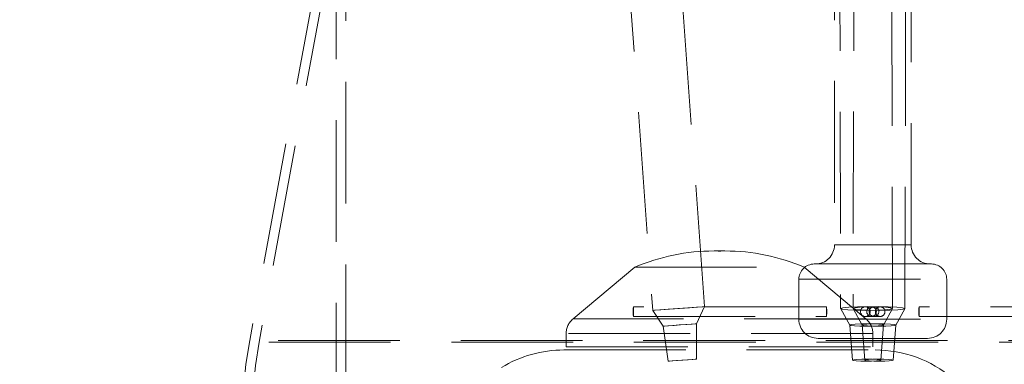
# Model space of a CAD drawing. Header units: millimetres. Extents: x 373 to 928, y 275 to 747.
# Tile 84 of 117: x 886.06 to 896.33, y 331.24 to 334.84. Entities that reach past the tile are written whole.
import ezdxf

# ---------------------------------------------------------------- set-up
doc = ezdxf.new("R2010")
doc.units = ezdxf.units.MM
doc.linetypes.add('HIDDEN', pattern=[1.905, 1.27, -0.635])

msp = doc.modelspace()

# ---------------------------------------------------------------- linework, layer by layer
at = {"color": 7, "linetype": 'HIDDEN', "lineweight": 18}
for p, q in [((891.249, 346.656), (888.461, 331.491)), ((891.348, 346.637), (888.559, 331.473)), ((894.561, 339.912), (894.561, 332.488)), ((895.361, 332.488), (895.361, 339.912)), ((893.205, 331.843), (892.644, 339.611)), ((892.105, 339.572), (892.666, 331.804)), ((894.608, 339.591), (894.625, 331.823)), ((894.774, 339.592), (894.755, 331.824)), ((895.166, 331.824), (895.148, 339.592)), ((895.296, 331.823), (895.314, 339.591)), ((889.462, 337.998), (889.462, 325.198)), ((889.362, 337.598), (889.362, 325.198)), ((893.419, 332.424), (893.305, 332.424)), ((894.561, 332.488), (895.361, 332.488)), ((892.478, 332.254), (891.834, 331.715)), ((892.478, 332.254), (894.246, 332.254)), ((894.89, 331.715), (894.246, 332.254)), ((895.572, 332.288), (894.35, 332.288)), ((894.19, 332.128), (895.732, 332.128)), ((894.19, 332.128), (894.19, 331.712)), ((895.732, 331.712), (895.732, 332.128)), ((894.478, 331.841), (892.463, 331.841)), ((892.666, 331.804), (892.774, 331.639)), ((893.122, 331.664), (893.205, 331.843)), ((894.626, 331.822), (894.722, 331.651)), ((894.756, 331.823), (894.851, 331.651)), ((894.948, 331.841), (894.883, 331.841)), ((895.038, 331.841), (894.974, 331.841)), ((895.071, 331.651), (895.166, 331.823)), ((895.2, 331.651), (895.296, 331.822)), ((897.458, 331.841), (895.443, 331.841)), ((894.89, 331.715), (891.841, 331.715)), ((892.463, 331.741), (894.478, 331.741)), ((894.19, 331.712), (895.732, 331.712)), ((894.883, 331.741), (894.948, 331.741)), ((894.974, 331.741), (895.038, 331.741)), ((895.443, 331.741), (897.458, 331.741)), ((892.774, 331.639), (892.827, 331.275)), ((893.122, 331.296), (893.122, 331.664)), ((894.722, 331.651), (894.749, 331.285)), ((894.851, 331.652), (894.877, 331.286)), ((895.045, 331.286), (895.071, 331.652)), ((895.173, 331.285), (895.2, 331.651)), ((901.457, 331.491), (888.464, 331.491)), ((891.762, 331.562), (891.762, 331.423)), ((894.962, 331.562), (891.77, 331.562)), ((895.532, 331.512), (894.39, 331.512)), ((894.962, 331.423), (894.962, 331.562)), ((901.359, 331.473), (888.562, 331.473)), ((891.739, 331.391), (894.985, 331.391)), ((891.762, 331.423), (894.962, 331.423))]:
    msp.add_line(p, q, dxfattribs=at)
at = {"color": 7, "linetype": 'HIDDEN', "lineweight": 18, "flags": 128}
for points in [[(892.465, 331.791), (892.465, 331.81), (892.464, 331.826), (892.464, 331.837), (892.463, 331.841), (892.463, 331.837), (892.462, 331.826), (892.462, 331.81), (892.462, 331.791), (892.462, 331.772), (892.462, 331.755), (892.463, 331.744), (892.463, 331.741), (892.464, 331.744), (892.464, 331.755), (892.465, 331.772), (892.465, 331.791)], [(892.666, 331.804), (892.683, 331.805), (892.739, 331.81), (892.825, 331.816), (892.927, 331.823), (893.031, 331.831), (893.12, 331.837), (893.181, 331.841), (893.205, 331.843), (893.188, 331.841), (893.132, 331.837), (893.047, 331.831), (892.944, 331.823), (892.841, 331.816), (892.751, 331.81), (892.69, 331.805), (892.666, 331.804)], [(894.48, 331.791), (894.48, 331.81), (894.479, 331.826), (894.479, 331.837), (894.478, 331.841), (894.478, 331.837), (894.477, 331.826), (894.477, 331.81), (894.477, 331.791), (894.477, 331.772), (894.477, 331.755), (894.478, 331.744), (894.478, 331.741), (894.479, 331.744), (894.479, 331.755), (894.48, 331.772), (894.48, 331.791)], [(894.887, 331.804), (894.991, 331.805), (895.081, 331.81), (895.142, 331.816), (895.166, 331.823), (895.149, 331.831), (895.093, 331.837), (895.007, 331.841), (894.904, 331.843), (894.8, 331.841), (894.711, 331.837), (894.65, 331.831), (894.626, 331.823), (894.643, 331.816), (894.699, 331.81), (894.784, 331.805), (894.887, 331.804)], [(895.034, 331.804), (894.93, 331.805), (894.841, 331.81), (894.779, 331.816), (894.756, 331.823), (894.773, 331.831), (894.829, 331.837), (894.914, 331.841), (895.017, 331.843), (895.121, 331.841), (895.211, 331.837), (895.272, 331.831), (895.296, 331.823), (895.279, 331.816), (895.223, 331.81), (895.137, 331.805), (895.034, 331.804)], [(895.442, 331.791), (895.442, 331.81), (895.442, 331.826), (895.443, 331.837), (895.443, 331.841), (895.444, 331.837), (895.444, 331.826), (895.445, 331.81), (895.445, 331.791), (895.445, 331.772), (895.444, 331.755), (895.444, 331.744), (895.443, 331.741), (895.443, 331.744), (895.442, 331.755), (895.442, 331.772), (895.442, 331.791)], [(892.774, 331.639), (892.785, 331.64), (892.821, 331.643), (892.876, 331.647), (892.942, 331.652), (893.01, 331.656), (893.067, 331.66), (893.107, 331.663), (893.122, 331.664), (893.111, 331.663), (893.075, 331.66), (893.02, 331.656), (892.954, 331.652), (892.887, 331.647), (892.829, 331.643), (892.789, 331.64), (892.774, 331.639)], [(894.891, 331.639), (894.958, 331.64), (895.016, 331.643), (895.055, 331.647), (895.071, 331.652), (895.06, 331.656), (895.023, 331.66), (894.968, 331.663), (894.902, 331.664), (894.835, 331.663), (894.777, 331.66), (894.737, 331.656), (894.722, 331.652), (894.733, 331.647), (894.769, 331.643), (894.824, 331.64), (894.891, 331.639)], [(895.031, 331.639), (894.964, 331.64), (894.906, 331.643), (894.866, 331.647), (894.851, 331.652), (894.862, 331.656), (894.898, 331.66), (894.953, 331.663), (895.02, 331.664), (895.087, 331.663), (895.145, 331.66), (895.184, 331.656), (895.2, 331.652), (895.189, 331.647), (895.153, 331.643), (895.097, 331.64), (895.031, 331.639)], [(892.827, 331.275), (892.836, 331.276), (892.867, 331.278), (892.914, 331.281), (892.97, 331.285), (893.027, 331.289), (893.076, 331.293), (893.109, 331.295), (893.122, 331.296), (893.113, 331.295), (893.082, 331.293), (893.035, 331.289), (892.979, 331.285), (892.922, 331.281), (892.874, 331.278), (892.84, 331.276), (892.827, 331.275)], [(894.892, 331.275), (894.949, 331.276), (894.998, 331.278), (895.032, 331.281), (895.045, 331.285), (895.036, 331.289), (895.005, 331.293), (894.958, 331.295), (894.902, 331.296), (894.845, 331.295), (894.796, 331.293), (894.762, 331.289), (894.749, 331.285), (894.759, 331.281), (894.789, 331.278), (894.836, 331.276), (894.892, 331.275)], [(895.029, 331.275), (894.972, 331.276), (894.923, 331.278), (894.89, 331.281), (894.877, 331.285), (894.886, 331.289), (894.917, 331.293), (894.964, 331.295), (895.02, 331.296), (895.077, 331.295), (895.126, 331.293), (895.159, 331.289), (895.172, 331.285), (895.163, 331.281), (895.132, 331.278), (895.086, 331.276), (895.029, 331.275)]]:
    msp.add_lwpolyline(points, dxfattribs=at)
at = {"color": 7, "linetype": 'HIDDEN', "lineweight": 18}
for centre in [(894.883, 331.791), (894.948, 331.791), (894.974, 331.791), (895.038, 331.791)]:
    msp.add_circle(centre, 0.05, dxfattribs=at)
at = {"color": 7, "linetype": 'Continuous', "lineweight": 25}
msp.add_arc((894.961, 341.861), 20, 97.9818, 245.7952, dxfattribs=at)
at = {"color": 7, "linetype": 'HIDDEN', "lineweight": 18}
for centre, radius, start, end in [((894.961, 341.861), 19.6, 93.2173, 248.5441), ((893.362, 306.355), 34.6, 91.8218, 244.1154), ((893.362, 306.355), 34.6, 0, 88.1782), ((893.305, 330.322), 2.102, 90, 113.1788), ((893.305, 330.322), 2.102, 88.4528, 90), ((893.419, 330.322), 2.102, 90, 91.5472), ((893.419, 330.322), 2.102, 66.8212, 90), ((894.361, 332.488), 0.2, 270, 0), ((895.561, 332.488), 0.2, 180, 270), ((894.35, 332.128), 0.16, 90, 180), ((895.572, 332.128), 0.16, 0, 90), ((891.962, 331.562), 0.2, 129.9187, 180), ((894.39, 331.712), 0.2, 180, 270), ((894.762, 331.562), 0.2, 0, 50.0813), ((895.532, 331.712), 0.2, 270, 0), ((893.127, 330.633), 4.745, 169.5807, 265.0349), ((893.127, 330.633), 4.645, 169.5807, 265.4656), ((891.739, 330.134), 1.257, 90, 121.2614), ((894.985, 330.134), 1.257, 49.9742, 90)]:
    msp.add_arc(centre, radius, start, end, dxfattribs=at)

doc.saveas('drawing.dxf')
